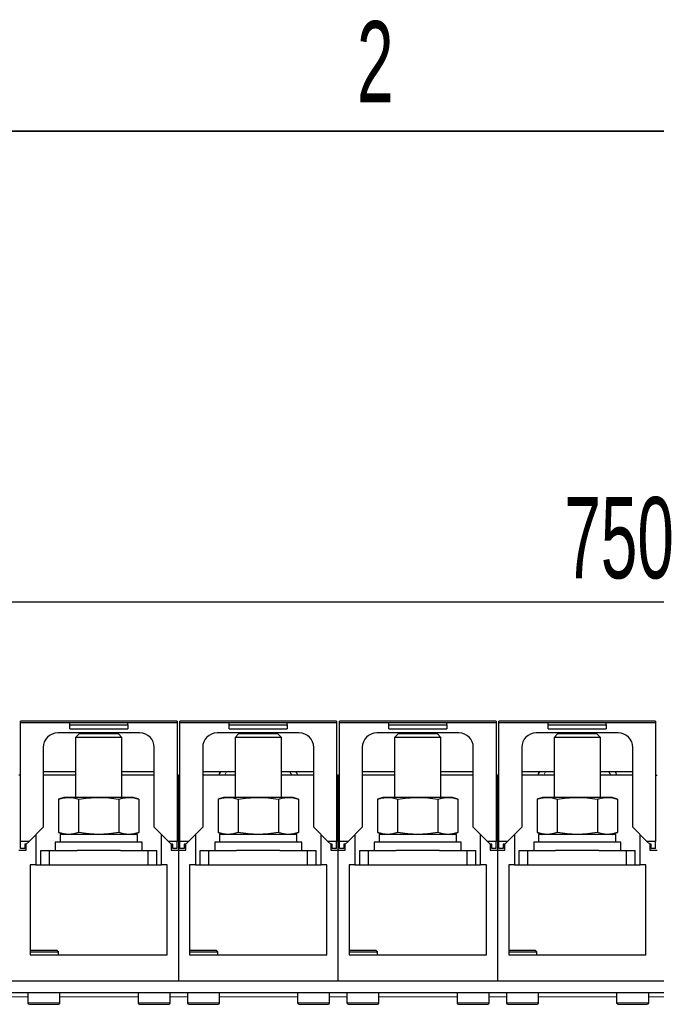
# Model space of a CAD drawing. Header units: millimetres. Extents: x 5 to 418, y 2 to 292.
# Tile 13 of 43: x 82 to 110, y 245 to 287. Entities that reach past the tile are written whole.
import ezdxf

# ---------------------------------------------------------------- set-up
doc = ezdxf.new("R2010")
doc.units = ezdxf.units.MM
doc.layers.add('SLD-0', color=7, linetype='Continuous')
doc.styles.add('SLDTEXTSTYLE0', font='TXT', dxfattribs={"width": 0.605})
doc.dimstyles.new('SLDDIMSTYLE0', dxfattribs={"dimtxt": 3.5, "dimasz": 3.302, "dimexe": 0, "dimexo": 0.0625, "dimgap": 0.875, "dimtad": 1, "dimlfac": 8, "dimrnd": 1e-09, "dimzin": 12, "dimdsep": 46, "dimtxsty": 'SLDTEXTSTYLE0', "dimsah": 1, "dimcen": 0.09, "dimadec": 0, "dimazin": 3, "dimtfac": 1, "dimtofl": 0, "dimtmove": 0, "dimatfit": 3, "dimfxl": 1, "dimfrac": 2, "dimtolj": 1, "dimtzin": 12, "dimarcsym": 0})

# ---------------------------------------------------------------- blocks, each defined once
blk = doc.blocks.new('_D_1')
at = {"layer": 'SLD-0', "color": 7}
for p, q in [((62.882, 255.366), (62.882, 263.211)), ((156.632, 255.366), (156.632, 263.211)), ((62.882, 262.211), (156.632, 262.211))]:
    blk.add_line(p, q, dxfattribs=at)
for points in [[(62.882, 262.211), (66.184, 261.703), (66.184, 262.719)], [(156.632, 262.211), (153.33, 262.719), (153.33, 261.703)]]:
    blk.add_solid(points, dxfattribs=at)
at = {"layer": 'SLD-0', "color": 7, "insert": (105.747, 266.722), "char_height": 3.5, "attachment_point": 1, "style": 'SLDTEXTSTYLE0'}
blk.add_mtext('750', dxfattribs=at)

msp = doc.modelspace()

# ---------------------------------------------------------------- linework, layer by layer
at = {"color": 7, "linetype": 'Continuous', "lineweight": 25}
for p, q in [((89.0571, 257.0563), (82.3071, 257.0563)), ((82.3071, 256.9938), (82.3071, 257.0563)), ((82.3071, 251.8813), (82.3071, 256.9938)), ((89.0571, 256.9938), (82.3071, 256.9938)), ((84.4321, 256.905), (84.4321, 256.9876)), ((86.9321, 256.9876), (84.4321, 256.9876)), ((84.4321, 256.7376), (84.4321, 256.905)), ((84.4321, 256.905), (86.9321, 256.905)), ((86.9321, 256.905), (86.9321, 256.9876)), ((86.9321, 256.905), (86.9321, 256.7376)), ((89.0571, 257.0563), (89.0571, 256.9938)), ((89.0571, 256.9938), (89.0571, 251.8813)), ((95.9321, 257.0563), (89.1821, 257.0563)), ((89.1821, 256.9938), (89.1821, 257.0563)), ((89.1821, 251.8813), (89.1821, 256.9938)), ((95.9321, 256.9938), (89.1821, 256.9938)), ((91.3071, 256.905), (91.3071, 256.9876)), ((93.8071, 256.9876), (91.3071, 256.9876)), ((91.3071, 256.7376), (91.3071, 256.905)), ((91.3071, 256.905), (93.8071, 256.905)), ((93.8071, 256.905), (93.8071, 256.9876)), ((93.8071, 256.905), (93.8071, 256.7376)), ((95.9321, 257.0563), (95.9321, 256.9938)), ((95.9321, 256.9938), (95.9321, 251.8813)), ((102.8071, 257.0563), (96.0571, 257.0563)), ((96.0571, 256.9938), (96.0571, 257.0563)), ((96.0571, 251.8813), (96.0571, 256.9938)), ((102.8071, 256.9938), (96.0571, 256.9938)), ((98.1821, 256.905), (98.1821, 256.9876)), ((100.6821, 256.9876), (98.1821, 256.9876)), ((98.1821, 256.7376), (98.1821, 256.905)), ((98.1821, 256.905), (100.6821, 256.905)), ((100.6821, 256.905), (100.6821, 256.9876)), ((100.6821, 256.905), (100.6821, 256.7376)), ((102.8071, 257.0563), (102.8071, 256.9938)), ((102.8071, 256.9938), (102.8071, 251.8813)), ((109.6821, 257.0563), (102.9321, 257.0563)), ((102.9321, 256.9938), (102.9321, 257.0563)), ((102.9321, 251.8813), (102.9321, 256.9938)), ((109.6821, 256.9938), (102.9321, 256.9938)), ((105.0571, 256.905), (105.0571, 256.9876)), ((107.5571, 256.9876), (105.0571, 256.9876)), ((105.0571, 256.905), (107.5571, 256.905)), ((105.0571, 256.7376), (105.0571, 256.905)), ((107.5571, 256.905), (107.5571, 256.9876)), ((107.5571, 256.905), (107.5571, 256.7376)), ((109.6821, 257.0563), (109.6821, 256.9938)), ((109.6821, 256.9938), (109.6821, 251.8813)), ((87.4509, 256.5563), (83.9134, 256.5563)), ((84.4321, 256.7376), (86.9321, 256.7376)), ((84.8355, 256.5157), (84.6821, 256.3623)), ((86.5288, 256.5157), (84.8355, 256.5157)), ((86.6821, 256.3623), (86.5288, 256.5157)), ((94.3259, 256.5563), (90.7884, 256.5563)), ((91.3071, 256.7376), (93.8071, 256.7376)), ((91.7105, 256.5157), (91.5571, 256.3623)), ((93.4038, 256.5157), (91.7105, 256.5157)), ((93.5571, 256.3623), (93.4038, 256.5157)), ((101.2009, 256.5563), (97.6634, 256.5563)), ((98.1821, 256.7376), (100.6821, 256.7376)), ((98.5855, 256.5157), (98.4321, 256.3623)), ((100.2788, 256.5157), (98.5855, 256.5157)), ((100.4321, 256.3623), (100.2788, 256.5157)), ((108.0759, 256.5563), (104.5384, 256.5563)), ((105.0571, 256.7376), (107.5571, 256.7376)), ((105.4605, 256.5157), (105.3071, 256.3623)), ((107.1538, 256.5157), (105.4605, 256.5157)), ((107.3071, 256.3623), (107.1538, 256.5157)), ((84.6821, 256.3623), (84.6821, 253.7782)), ((86.6821, 256.3623), (84.6821, 256.3623)), ((86.6821, 253.7782), (86.6821, 256.3623)), ((91.5571, 256.3623), (91.5571, 253.7782)), ((93.5571, 256.3623), (91.5571, 256.3623)), ((93.5571, 253.7782), (93.5571, 256.3623)), ((98.4321, 256.3623), (98.4321, 253.7782)), ((100.4321, 256.3623), (98.4321, 256.3623)), ((100.4321, 253.7782), (100.4321, 256.3623)), ((105.3071, 256.3623), (105.3071, 253.7782)), ((107.3071, 256.3623), (105.3071, 256.3623)), ((107.3071, 253.7782), (107.3071, 256.3623)), ((83.2884, 255.9313), (83.2884, 252.4876)), ((88.0759, 252.4876), (88.0759, 255.9313)), ((90.1634, 255.9313), (90.1634, 252.4876)), ((94.9509, 252.4876), (94.9509, 255.9313)), ((97.0384, 255.9313), (97.0384, 252.4876)), ((101.8259, 252.4876), (101.8259, 255.9313)), ((103.9134, 255.9313), (103.9134, 252.4876)), ((108.7009, 252.4876), (108.7009, 255.9313)), ((82.3071, 254.7407), (82.2446, 254.7407)), ((84.6821, 254.8793), (83.2884, 254.8793)), ((84.6821, 254.7407), (83.2884, 254.7407)), ((88.0759, 254.8793), (86.6821, 254.8793)), ((88.0759, 254.7407), (86.6821, 254.7407)), ((89.0571, 254.7407), (89.1196, 254.7407)), ((89.1196, 254.7407), (89.1196, 251.5032)), ((89.1821, 254.7407), (89.1196, 254.7407)), ((91.5571, 254.8793), (90.1634, 254.8793)), ((91.5571, 254.7407), (90.1634, 254.7407)), ((90.887, 254.8017), (90.9198, 254.8793)), ((94.9509, 254.8793), (93.5571, 254.8793)), ((94.9509, 254.7407), (93.5571, 254.7407)), ((95.9321, 254.7407), (95.9946, 254.7407)), ((96.0571, 254.7407), (95.9946, 254.7407)), ((95.9946, 254.7407), (95.9946, 251.5032)), ((98.4321, 254.8793), (97.0384, 254.8793)), ((98.4321, 254.7407), (97.0384, 254.7407)), ((101.8259, 254.8793), (100.4321, 254.8793)), ((101.8259, 254.7407), (100.4321, 254.7407)), ((102.8071, 254.7407), (102.8696, 254.7407)), ((102.9321, 254.7407), (102.8696, 254.7407)), ((102.8696, 254.7407), (102.8696, 251.5032)), ((105.3071, 254.8793), (103.9134, 254.8793)), ((105.3071, 254.7407), (103.9134, 254.7407)), ((104.637, 254.8017), (104.6698, 254.8793)), ((108.7009, 254.8793), (107.3071, 254.8793)), ((108.7009, 254.7407), (107.3071, 254.7407)), ((109.6821, 254.7407), (109.7446, 254.7407)), ((84.1821, 253.7782), (83.9501, 253.6937)), ((83.9501, 253.6937), (83.9501, 252.2626)), ((84.3831, 253.7782), (84.1821, 253.7782)), ((85.6821, 253.7782), (84.3831, 253.7782)), ((84.8161, 253.6937), (84.8161, 252.2626)), ((86.9812, 253.7782), (85.6821, 253.7782)), ((86.5482, 253.6937), (86.5482, 252.2626)), ((87.1821, 253.7782), (86.9812, 253.7782)), ((87.4142, 253.6937), (87.1821, 253.7782)), ((87.4142, 253.6937), (87.4142, 252.2626)), ((91.0571, 253.7782), (90.8251, 253.6937)), ((90.8251, 253.6937), (90.8251, 252.2626)), ((91.2581, 253.7782), (91.0571, 253.7782)), ((92.5571, 253.7782), (91.2581, 253.7782)), ((91.6911, 253.6937), (91.6911, 252.2626)), ((93.8562, 253.7782), (92.5571, 253.7782)), ((93.4232, 253.6937), (93.4232, 252.2626)), ((94.0571, 253.7782), (93.8562, 253.7782)), ((94.2892, 253.6937), (94.0571, 253.7782)), ((94.2892, 253.6937), (94.2892, 252.2626)), ((97.9321, 253.7782), (97.7001, 253.6937)), ((97.7001, 253.6937), (97.7001, 252.2626)), ((98.1331, 253.7782), (97.9321, 253.7782)), ((99.4321, 253.7782), (98.1331, 253.7782)), ((98.5661, 253.6937), (98.5661, 252.2626)), ((100.7312, 253.7782), (99.4321, 253.7782)), ((100.2982, 253.6937), (100.2982, 252.2626)), ((100.9321, 253.7782), (100.7312, 253.7782)), ((101.1642, 253.6937), (100.9321, 253.7782)), ((101.1642, 253.6937), (101.1642, 252.2626)), ((104.8071, 253.7782), (104.5751, 253.6937)), ((104.5751, 253.6937), (104.5751, 252.2626)), ((105.0081, 253.7782), (104.8071, 253.7782)), ((106.3071, 253.7782), (105.0081, 253.7782)), ((105.4411, 253.6937), (105.4411, 252.2626)), ((107.6062, 253.7782), (106.3071, 253.7782)), ((107.1732, 253.6937), (107.1732, 252.2626)), ((107.8071, 253.7782), (107.6062, 253.7782)), ((108.0392, 253.6937), (107.8071, 253.7782)), ((108.0392, 253.6937), (108.0392, 252.2626)), ((83.2884, 252.4876), (82.6821, 251.8813)), ((82.9759, 252.1751), (82.9759, 250.8657)), ((83.9501, 252.2626), (84.1821, 252.1782)), ((84.0134, 252.1782), (84.0134, 251.8407)), ((87.3509, 252.1782), (84.0134, 252.1782)), ((87.1821, 252.1782), (87.4142, 252.2626)), ((87.3509, 251.8407), (87.3509, 252.1782)), ((88.6821, 251.8813), (88.0759, 252.4876)), ((88.3884, 250.8657), (88.3884, 252.1751)), ((90.1634, 252.4876), (89.5571, 251.8813)), ((89.8509, 252.1751), (89.8509, 250.8657)), ((90.8251, 252.2626), (91.0571, 252.1782)), ((90.8884, 252.1782), (90.8884, 251.8407)), ((94.2259, 252.1782), (90.8884, 252.1782)), ((94.0571, 252.1782), (94.2892, 252.2626)), ((94.2259, 251.8407), (94.2259, 252.1782)), ((95.5571, 251.8813), (94.9509, 252.4876)), ((95.2634, 250.8657), (95.2634, 252.1751)), ((97.0384, 252.4876), (96.4321, 251.8813)), ((96.7259, 252.1751), (96.7259, 250.8657)), ((97.7001, 252.2626), (97.9321, 252.1782)), ((97.7634, 252.1782), (97.7634, 251.8407)), ((101.1009, 252.1782), (97.7634, 252.1782)), ((100.9321, 252.1782), (101.1642, 252.2626)), ((101.1009, 251.8407), (101.1009, 252.1782)), ((102.4321, 251.8813), (101.8259, 252.4876)), ((102.1384, 250.8657), (102.1384, 252.1751)), ((103.9134, 252.4876), (103.3071, 251.8813)), ((103.6009, 252.1751), (103.6009, 250.8657)), ((104.5751, 252.2626), (104.8071, 252.1782)), ((104.6384, 252.1782), (104.6384, 251.8407)), ((107.9759, 252.1782), (104.6384, 252.1782)), ((107.8071, 252.1782), (108.0392, 252.2626)), ((107.9759, 251.8407), (107.9759, 252.1782)), ((109.3071, 251.8813), (108.7009, 252.4876)), ((109.0134, 250.8657), (109.0134, 252.1751)), ((82.6821, 251.8813), (82.3071, 251.8813)), ((82.3071, 251.5688), (82.3071, 251.8813)), ((82.5571, 251.7563), (82.4946, 251.7563)), ((82.4946, 251.7563), (82.4946, 251.5688)), ((82.6821, 251.8813), (82.5571, 251.7563)), ((82.5571, 251.5032), (82.5571, 251.7563)), ((83.8071, 251.8407), (83.8071, 251.4907)), ((87.5571, 251.8407), (83.8071, 251.8407)), ((87.5571, 251.4907), (87.5571, 251.8407)), ((89.0571, 251.8813), (88.6821, 251.8813)), ((88.8072, 251.7563), (88.6821, 251.8813)), ((88.8071, 251.7563), (88.8071, 251.5032)), ((88.8696, 251.7563), (88.8072, 251.7563)), ((88.8696, 251.5688), (88.8696, 251.7563)), ((89.0571, 251.5688), (89.0571, 251.8813)), ((89.5571, 251.8813), (89.1821, 251.8813)), ((89.1821, 251.5688), (89.1821, 251.8813)), ((89.4321, 251.7563), (89.3696, 251.7563)), ((89.3696, 251.7563), (89.3696, 251.5688)), ((89.5571, 251.8813), (89.4321, 251.7563)), ((89.4321, 251.5032), (89.4321, 251.7563)), ((90.6821, 251.8407), (90.6821, 251.4907)), ((94.4321, 251.8407), (90.6821, 251.8407)), ((94.4321, 251.4907), (94.4321, 251.8407)), ((95.9321, 251.8813), (95.5571, 251.8813)), ((95.6822, 251.7563), (95.5571, 251.8813)), ((95.6821, 251.7563), (95.6821, 251.5032)), ((95.7446, 251.7563), (95.6822, 251.7563)), ((95.7446, 251.5688), (95.7446, 251.7563)), ((95.9321, 251.5688), (95.9321, 251.8813)), ((96.4321, 251.8813), (96.0571, 251.8813)), ((96.0571, 251.5688), (96.0571, 251.8813)), ((96.3071, 251.7563), (96.2446, 251.7563)), ((96.2446, 251.7563), (96.2446, 251.5688)), ((96.4321, 251.8813), (96.3071, 251.7563)), ((96.3071, 251.5032), (96.3071, 251.7563)), ((97.5571, 251.8407), (97.5571, 251.4907)), ((101.3071, 251.8407), (97.5571, 251.8407)), ((101.3071, 251.4907), (101.3071, 251.8407)), ((102.8071, 251.8813), (102.4321, 251.8813)), ((102.5572, 251.7563), (102.4321, 251.8813)), ((102.5571, 251.7563), (102.5571, 251.5032)), ((102.6196, 251.7563), (102.5572, 251.7563)), ((102.6196, 251.5688), (102.6196, 251.7563)), ((102.8071, 251.5688), (102.8071, 251.8813)), ((103.3071, 251.8813), (102.9321, 251.8813)), ((102.9321, 251.5688), (102.9321, 251.8813)), ((103.1821, 251.7563), (103.1196, 251.7563)), ((103.1196, 251.7563), (103.1196, 251.5688)), ((103.3071, 251.8813), (103.1821, 251.7563)), ((103.1821, 251.5032), (103.1821, 251.7563)), ((104.4321, 251.8407), (104.4321, 251.4907)), ((108.1821, 251.8407), (104.4321, 251.8407)), ((108.1821, 251.4907), (108.1821, 251.8407)), ((109.6821, 251.8813), (109.3071, 251.8813)), ((109.4322, 251.7563), (109.3071, 251.8813)), ((109.4321, 251.7563), (109.4321, 251.5032)), ((109.4946, 251.7563), (109.4322, 251.7563)), ((109.4946, 251.5688), (109.4946, 251.7563)), ((109.6821, 251.5688), (109.6821, 251.8813)), ((82.2446, 251.5032), (82.5571, 251.5032)), ((82.4946, 251.5688), (82.3071, 251.5688)), ((83.1821, 250.8657), (83.1821, 251.4907)), ((83.1821, 251.4907), (83.5571, 251.4907)), ((83.5571, 250.8657), (83.5571, 251.4907)), ((83.5571, 251.4907), (84.7467, 251.4907)), ((86.6176, 251.4907), (84.7467, 251.4907)), ((86.6176, 251.4907), (87.8071, 251.4907)), ((87.8071, 250.8657), (87.8071, 251.4907)), ((87.8071, 251.4907), (88.1821, 251.4907)), ((88.1821, 250.8657), (88.1821, 251.4907)), ((88.8071, 251.5032), (89.1196, 251.5032)), ((89.0571, 251.5688), (88.8696, 251.5688)), ((89.1196, 251.5032), (89.1196, 245.8657)), ((89.1196, 251.5032), (89.4321, 251.5032)), ((89.3696, 251.5688), (89.1821, 251.5688)), ((90.0571, 250.8657), (90.0571, 251.4907)), ((90.0571, 251.4907), (90.4321, 251.4907)), ((90.4321, 250.8657), (90.4321, 251.4907)), ((90.4321, 251.4907), (91.6217, 251.4907)), ((93.4926, 251.4907), (91.6217, 251.4907)), ((93.4926, 251.4907), (94.6821, 251.4907)), ((94.6821, 250.8657), (94.6821, 251.4907)), ((94.6821, 251.4907), (95.0571, 251.4907)), ((95.0571, 250.8657), (95.0571, 251.4907)), ((95.6821, 251.5032), (95.9946, 251.5032)), ((95.9321, 251.5688), (95.7446, 251.5688)), ((95.9946, 251.5032), (96.3071, 251.5032)), ((95.9946, 251.5032), (95.9946, 245.8657)), ((96.2446, 251.5688), (96.0571, 251.5688)), ((96.9321, 250.8657), (96.9321, 251.4907)), ((96.9321, 251.4907), (97.3071, 251.4907)), ((97.3071, 250.8657), (97.3071, 251.4907)), ((97.3071, 251.4907), (98.4967, 251.4907)), ((100.3676, 251.4907), (98.4967, 251.4907)), ((100.3676, 251.4907), (101.5571, 251.4907)), ((101.5571, 250.8657), (101.5571, 251.4907)), ((101.5571, 251.4907), (101.9321, 251.4907)), ((101.9321, 250.8657), (101.9321, 251.4907)), ((102.5571, 251.5032), (102.8696, 251.5032)), ((102.8071, 251.5688), (102.6196, 251.5688)), ((102.8696, 251.5032), (103.1821, 251.5032)), ((102.8696, 251.5032), (102.8696, 245.8657)), ((103.1196, 251.5688), (102.9321, 251.5688)), ((103.8071, 250.8657), (103.8071, 251.4907)), ((103.8071, 251.4907), (104.1821, 251.4907)), ((104.1821, 250.8657), (104.1821, 251.4907)), ((104.1821, 251.4907), (105.3717, 251.4907)), ((107.2426, 251.4907), (105.3717, 251.4907)), ((107.2426, 251.4907), (108.4321, 251.4907)), ((108.4321, 250.8657), (108.4321, 251.4907)), ((108.4321, 251.4907), (108.8071, 251.4907)), ((108.8071, 250.8657), (108.8071, 251.4907)), ((109.4321, 251.5032), (109.7446, 251.5032)), ((109.6821, 251.5688), (109.4946, 251.5688)), ((82.9759, 250.8657), (82.7259, 250.8657)), ((82.7259, 250.8657), (82.7259, 246.9907)), ((82.9759, 250.8657), (83.3571, 250.8657)), ((83.3571, 250.8657), (83.5571, 250.8657)), ((83.5571, 250.8657), (87.8071, 250.8657)), ((87.8071, 250.8657), (88.0071, 250.8657)), ((88.0071, 250.8657), (88.3884, 250.8657)), ((88.6384, 250.8657), (88.3884, 250.8657)), ((88.6384, 246.9907), (88.6384, 250.8657)), ((89.8509, 250.8657), (89.6009, 250.8657)), ((89.6009, 250.8657), (89.6009, 246.9907)), ((89.8509, 250.8657), (90.2321, 250.8657)), ((90.2321, 250.8657), (90.4321, 250.8657)), ((90.4321, 250.8657), (94.6821, 250.8657)), ((94.6821, 250.8657), (94.8821, 250.8657)), ((94.8821, 250.8657), (95.2634, 250.8657)), ((95.5134, 250.8657), (95.2634, 250.8657)), ((95.5134, 246.9907), (95.5134, 250.8657)), ((96.7259, 250.8657), (96.4759, 250.8657)), ((96.4759, 250.8657), (96.4759, 246.9907)), ((96.7259, 250.8657), (97.1071, 250.8657)), ((97.1071, 250.8657), (97.3071, 250.8657)), ((97.3071, 250.8657), (101.5571, 250.8657)), ((101.5571, 250.8657), (101.7571, 250.8657)), ((101.7571, 250.8657), (102.1384, 250.8657)), ((102.3884, 250.8657), (102.1384, 250.8657)), ((102.3884, 246.9907), (102.3884, 250.8657)), ((103.6009, 250.8657), (103.3509, 250.8657)), ((103.3509, 250.8657), (103.3509, 246.9907)), ((103.6009, 250.8657), (103.9821, 250.8657)), ((103.9821, 250.8657), (104.1821, 250.8657)), ((104.1821, 250.8657), (108.4321, 250.8657)), ((108.4321, 250.8657), (108.6321, 250.8657)), ((108.6321, 250.8657), (109.0134, 250.8657)), ((109.2634, 250.8657), (109.0134, 250.8657)), ((109.2634, 246.9907), (109.2634, 250.8657)), ((82.7696, 247.1907), (82.7259, 247.1469)), ((82.7259, 247.1157), (83.6536, 247.1157)), ((82.7696, 247.1907), (83.6135, 247.1907)), ((83.6135, 247.1907), (83.8696, 247.1907)), ((83.6536, 247.1157), (83.9446, 247.1157)), ((83.9446, 247.1157), (83.8696, 247.1907)), ((83.9446, 246.9907), (83.9446, 247.1157)), ((89.6446, 247.1907), (89.6009, 247.1469)), ((89.6009, 247.1157), (90.5286, 247.1157)), ((89.6446, 247.1907), (90.4885, 247.1907)), ((90.4885, 247.1907), (90.7446, 247.1907)), ((90.5286, 247.1157), (90.8196, 247.1157)), ((90.8196, 247.1157), (90.7446, 247.1907)), ((90.8196, 246.9907), (90.8196, 247.1157)), ((96.5196, 247.1907), (96.4759, 247.1469)), ((96.4759, 247.1157), (97.4036, 247.1157)), ((96.5196, 247.1907), (97.3635, 247.1907)), ((97.3635, 247.1907), (97.6196, 247.1907)), ((97.4036, 247.1157), (97.6946, 247.1157)), ((97.6946, 247.1157), (97.6196, 247.1907)), ((97.6946, 246.9907), (97.6946, 247.1157)), ((103.3946, 247.1907), (103.3509, 247.1469)), ((103.3509, 247.1157), (104.2786, 247.1157)), ((103.3946, 247.1907), (104.2385, 247.1907)), ((104.2385, 247.1907), (104.4946, 247.1907)), ((104.2786, 247.1157), (104.5696, 247.1157)), ((104.5696, 247.1157), (104.4946, 247.1907)), ((104.5696, 246.9907), (104.5696, 247.1157)), ((82.7259, 246.9907), (88.6384, 246.9907)), ((89.6009, 246.9907), (95.5134, 246.9907)), ((96.4759, 246.9907), (102.3884, 246.9907)), ((103.3509, 246.9907), (109.2634, 246.9907)), ((64.1321, 245.8657), (155.3821, 245.8657)), ((82.2446, 245.8657), (89.1196, 245.8657)), ((89.1196, 245.8657), (95.9946, 245.8657)), ((95.9946, 245.8657), (102.8696, 245.8657)), ((102.8696, 245.8657), (109.7446, 245.8657)), ((64.1321, 245.3657), (155.3821, 245.3657)), ((82.629, 245.3657), (82.629, 244.9182)), ((84.0103, 244.9182), (84.0103, 245.3657)), ((87.379, 245.3657), (87.379, 244.9182)), ((88.7603, 244.9182), (88.7603, 245.3657)), ((89.504, 245.3657), (89.504, 244.9182)), ((90.8853, 244.9182), (90.8853, 245.3657)), ((94.254, 245.3657), (94.254, 244.9182)), ((95.6353, 244.9182), (95.6353, 245.3657)), ((96.379, 245.3657), (96.379, 244.9182)), ((97.7603, 244.9182), (97.7603, 245.3657)), ((101.129, 245.3657), (101.129, 244.9182)), ((102.5103, 244.9182), (102.5103, 245.3657)), ((103.254, 245.3657), (103.254, 244.9182)), ((104.6353, 244.9182), (104.6353, 245.3657)), ((108.004, 245.3657), (108.004, 244.9182)), ((109.3853, 244.9182), (109.3853, 245.3657)), ((82.6915, 244.8557), (83.9478, 244.8557)), ((87.4415, 244.8557), (88.3128, 244.8557)), ((88.3128, 244.8557), (88.6978, 244.8557)), ((89.5665, 244.8557), (90.8228, 244.8557)), ((94.3165, 244.8557), (95.1878, 244.8557)), ((95.1878, 244.8557), (95.5728, 244.8557)), ((96.4415, 244.8557), (97.6978, 244.8557)), ((101.1915, 244.8557), (102.0628, 244.8557)), ((102.0628, 244.8557), (102.4478, 244.8557)), ((103.3165, 244.8557), (104.5728, 244.8557)), ((108.0665, 244.8557), (108.9378, 244.8557)), ((108.9378, 244.8557), (109.3228, 244.8557))]:
    msp.add_line(p, q, dxfattribs=at)
at = {"color": 7, "linetype": 'Continuous', "lineweight": 18}
for p, q in [((91.1916, 254.8793), (91.1149, 254.7407)), ((93.9994, 254.7407), (93.9227, 254.8793)), ((104.9416, 254.8793), (104.8649, 254.7407)), ((107.7494, 254.7407), (107.6727, 254.8793)), ((81.8853, 245.1782), (82.629, 245.1782)), ((84.0103, 245.1782), (87.379, 245.1782)), ((88.7603, 245.1782), (89.504, 245.1782)), ((90.8853, 245.1782), (94.254, 245.1782)), ((95.6353, 245.1782), (96.379, 245.1782)), ((97.7603, 245.1782), (101.129, 245.1782)), ((102.5103, 245.1782), (103.254, 245.1782)), ((104.6353, 245.1782), (108.004, 245.1782)), ((109.3853, 245.1782), (110.129, 245.1782)), ((82.629, 244.9182), (84.0103, 244.9182)), ((87.379, 244.9182), (88.337, 244.9182)), ((88.337, 244.9182), (88.7603, 244.9182)), ((89.504, 244.9182), (90.8853, 244.9182)), ((94.254, 244.9182), (95.212, 244.9182)), ((95.212, 244.9182), (95.6353, 244.9182)), ((96.379, 244.9182), (97.7603, 244.9182)), ((101.129, 244.9182), (102.087, 244.9182)), ((102.087, 244.9182), (102.5103, 244.9182)), ((103.254, 244.9182), (104.6353, 244.9182)), ((108.004, 244.9182), (108.962, 244.9182)), ((108.962, 244.9182), (109.3853, 244.9182))]:
    msp.add_line(p, q, dxfattribs=at)
at = {"color": 7, "linetype": 'Continuous', "lineweight": 25}
for centre, radius, start, end in [((83.9134, 255.9313), 0.625, 90, 180), ((87.4509, 255.9313), 0.625, 0, 90), ((90.7884, 255.9313), 0.625, 90, 180), ((94.3259, 255.9313), 0.625, 0, 90), ((97.6634, 255.9313), 0.625, 90, 180), ((101.2009, 255.9313), 0.625, 0, 90), ((104.5384, 255.9313), 0.625, 90, 180), ((108.0759, 255.9313), 0.625, 0, 90), ((82.6915, 244.9182), 0.0625, 180, 270), ((83.9478, 244.9182), 0.0625, 270, 0), ((87.4415, 244.9182), 0.0625, 180, 270), ((88.6978, 244.9182), 0.0625, 270, 0), ((89.5665, 244.9182), 0.0625, 180, 270), ((90.8228, 244.9182), 0.0625, 270, 0), ((94.3165, 244.9182), 0.0625, 180, 270), ((95.5728, 244.9182), 0.0625, 270, 0), ((96.4415, 244.9182), 0.0625, 180, 270), ((97.6978, 244.9182), 0.0625, 270, 0), ((101.1915, 244.9182), 0.0625, 180, 270), ((102.4478, 244.9182), 0.0625, 270, 0), ((103.3165, 244.9182), 0.0625, 180, 270), ((104.5728, 244.9182), 0.0625, 270, 0), ((108.0665, 244.9182), 0.0625, 180, 270), ((109.3228, 244.9182), 0.0625, 270, 0)]:
    msp.add_arc(centre, radius, start, end, dxfattribs=at)
for points, knots in [([(90.9234, 254.8793), (90.9103, 254.852), (90.8881, 254.806), (90.8686, 254.7596), (90.8606, 254.7407)], [0, 0, 0, 0, 0.592473, 1, 1, 1, 1]), ([(94.2591, 254.7407), (94.2585, 254.7423), (94.2387, 254.7901), (94.2173, 254.8354), (94.1966, 254.8793)], [0, 0, 0, 0, 0.03282016, 1, 1, 1, 1]), ([(104.6734, 254.8793), (104.6603, 254.852), (104.6381, 254.806), (104.6186, 254.7596), (104.6106, 254.7407)], [0, 0, 0, 0, 0.592473, 1, 1, 1, 1]), ([(108.0091, 254.7407), (108.0085, 254.7423), (107.9887, 254.7901), (107.9673, 254.8354), (107.9466, 254.8793)], [0, 0, 0, 0, 0.0328202, 1, 1, 1, 1]), ([(83.9501, 253.6937), (84.0215, 253.7176), (84.1649, 253.7655), (84.3102, 253.7739), (84.3831, 253.7782)], [0, 0, 0, 0, 0.49811276, 1, 1, 1, 1]), ([(84.3831, 253.7782), (84.4554, 253.774), (84.6007, 253.7656), (84.7441, 253.7178), (84.8161, 253.6937)], [0, 0, 0, 0, 0.4977806, 1, 1, 1, 1]), ([(84.8161, 253.6937), (84.959, 253.7176), (85.2457, 253.7655), (85.5363, 253.7739), (85.6821, 253.7782)], [0, 0, 0, 0, 0.4981128, 1, 1, 1, 1]), ([(85.6821, 253.7782), (85.8268, 253.774), (86.1174, 253.7656), (86.4042, 253.7178), (86.5482, 253.6937)], [0, 0, 0, 0, 0.4977806, 1, 1, 1, 1]), ([(86.5482, 253.6937), (86.6196, 253.7176), (86.763, 253.7655), (86.9083, 253.7739), (86.9812, 253.7782)], [0, 0, 0, 0, 0.4981128, 1, 1, 1, 1]), ([(86.9812, 253.7782), (87.0535, 253.774), (87.1988, 253.7656), (87.3422, 253.7178), (87.4142, 253.6937)], [0, 0, 0, 0, 0.4977806, 1, 1, 1, 1]), ([(90.8251, 253.6937), (90.8965, 253.7176), (91.0399, 253.7655), (91.1852, 253.7739), (91.2581, 253.7782)], [0, 0, 0, 0, 0.49811276, 1, 1, 1, 1]), ([(91.2581, 253.7782), (91.3304, 253.774), (91.4757, 253.7656), (91.6191, 253.7178), (91.6911, 253.6937)], [0, 0, 0, 0, 0.49778063, 1, 1, 1, 1]), ([(91.6911, 253.6937), (91.834, 253.7176), (92.1207, 253.7655), (92.4113, 253.7739), (92.5571, 253.7782)], [0, 0, 0, 0, 0.4981128, 1, 1, 1, 1]), ([(92.5571, 253.7782), (92.7018, 253.774), (92.9924, 253.7656), (93.2792, 253.7178), (93.4232, 253.6937)], [0, 0, 0, 0, 0.4977806, 1, 1, 1, 1]), ([(93.4232, 253.6937), (93.4946, 253.7176), (93.638, 253.7655), (93.7833, 253.7739), (93.8562, 253.7782)], [0, 0, 0, 0, 0.4981128, 1, 1, 1, 1]), ([(93.8562, 253.7782), (93.9285, 253.774), (94.0738, 253.7656), (94.2172, 253.7178), (94.2892, 253.6937)], [0, 0, 0, 0, 0.4977806, 1, 1, 1, 1]), ([(97.7001, 253.6937), (97.7715, 253.7176), (97.9149, 253.7655), (98.0602, 253.7739), (98.1331, 253.7782)], [0, 0, 0, 0, 0.4981128, 1, 1, 1, 1]), ([(98.1331, 253.7782), (98.2054, 253.774), (98.3507, 253.7656), (98.4941, 253.7178), (98.5661, 253.6937)], [0, 0, 0, 0, 0.4977806, 1, 1, 1, 1]), ([(98.5661, 253.6937), (98.709, 253.7176), (98.9957, 253.7655), (99.2863, 253.7739), (99.4321, 253.7782)], [0, 0, 0, 0, 0.4981128, 1, 1, 1, 1]), ([(99.4321, 253.7782), (99.5768, 253.774), (99.8674, 253.7656), (100.1542, 253.7178), (100.2982, 253.6937)], [0, 0, 0, 0, 0.4977806, 1, 1, 1, 1]), ([(100.2982, 253.6937), (100.3696, 253.7176), (100.513, 253.7655), (100.6583, 253.7739), (100.7312, 253.7782)], [0, 0, 0, 0, 0.4981128, 1, 1, 1, 1]), ([(100.7312, 253.7782), (100.8035, 253.774), (100.9488, 253.7656), (101.0922, 253.7178), (101.1642, 253.6937)], [0, 0, 0, 0, 0.4977806, 1, 1, 1, 1]), ([(104.5751, 253.6937), (104.6465, 253.7176), (104.7899, 253.7655), (104.9352, 253.7739), (105.0081, 253.7782)], [0, 0, 0, 0, 0.4981128, 1, 1, 1, 1]), ([(105.0081, 253.7782), (105.0804, 253.774), (105.2257, 253.7656), (105.3691, 253.7178), (105.4411, 253.6937)], [0, 0, 0, 0, 0.4977806, 1, 1, 1, 1]), ([(105.4411, 253.6937), (105.584, 253.7176), (105.8707, 253.7655), (106.1613, 253.7739), (106.3071, 253.7782)], [0, 0, 0, 0, 0.4981128, 1, 1, 1, 1]), ([(106.3071, 253.7782), (106.4518, 253.774), (106.7424, 253.7656), (107.0292, 253.7178), (107.1732, 253.6937)], [0, 0, 0, 0, 0.4977806, 1, 1, 1, 1]), ([(107.1732, 253.6937), (107.2446, 253.7176), (107.388, 253.7655), (107.5333, 253.7739), (107.6062, 253.7782)], [0, 0, 0, 0, 0.4981128, 1, 1, 1, 1]), ([(107.6062, 253.7782), (107.6785, 253.774), (107.8238, 253.7656), (107.9672, 253.7178), (108.0392, 253.6937)], [0, 0, 0, 0, 0.4977806, 1, 1, 1, 1]), ([(84.3831, 252.1782), (84.3108, 252.1824), (84.1655, 252.1907), (84.0221, 252.2386), (83.9501, 252.2626)], [0, 0, 0, 0, 0.4977806, 1, 1, 1, 1]), ([(84.8161, 252.2626), (84.7447, 252.2388), (84.6013, 252.1909), (84.456, 252.1824), (84.3831, 252.1782)], [0, 0, 0, 0, 0.4981128, 1, 1, 1, 1]), ([(85.6821, 252.1782), (85.5375, 252.1824), (85.2469, 252.1907), (84.9601, 252.2386), (84.8161, 252.2626)], [0, 0, 0, 0, 0.49778063, 1, 1, 1, 1]), ([(86.5482, 252.2626), (86.4053, 252.2388), (86.1186, 252.1909), (85.828, 252.1824), (85.6821, 252.1782)], [0, 0, 0, 0, 0.49811276, 1, 1, 1, 1]), ([(86.9812, 252.1782), (86.9089, 252.1824), (86.7636, 252.1907), (86.6202, 252.2386), (86.5482, 252.2626)], [0, 0, 0, 0, 0.4977806, 1, 1, 1, 1]), ([(87.4142, 252.2626), (87.3428, 252.2388), (87.1994, 252.1909), (87.0541, 252.1824), (86.9812, 252.1782)], [0, 0, 0, 0, 0.4981128, 1, 1, 1, 1]), ([(91.2581, 252.1782), (91.1858, 252.1824), (91.0405, 252.1907), (90.8971, 252.2386), (90.8251, 252.2626)], [0, 0, 0, 0, 0.4977806, 1, 1, 1, 1]), ([(91.6911, 252.2626), (91.6197, 252.2388), (91.4763, 252.1909), (91.331, 252.1824), (91.2581, 252.1782)], [0, 0, 0, 0, 0.4981128, 1, 1, 1, 1]), ([(92.5571, 252.1782), (92.4125, 252.1824), (92.1219, 252.1907), (91.8351, 252.2386), (91.6911, 252.2626)], [0, 0, 0, 0, 0.4977806, 1, 1, 1, 1]), ([(93.4232, 252.2626), (93.2803, 252.2388), (92.9936, 252.1909), (92.703, 252.1824), (92.5571, 252.1782)], [0, 0, 0, 0, 0.4981128, 1, 1, 1, 1]), ([(93.8562, 252.1782), (93.7839, 252.1824), (93.6386, 252.1907), (93.4952, 252.2386), (93.4232, 252.2626)], [0, 0, 0, 0, 0.4977806, 1, 1, 1, 1]), ([(94.2892, 252.2626), (94.2178, 252.2388), (94.0744, 252.1909), (93.9291, 252.1824), (93.8562, 252.1782)], [0, 0, 0, 0, 0.4981128, 1, 1, 1, 1]), ([(98.1331, 252.1782), (98.0608, 252.1824), (97.9155, 252.1907), (97.7721, 252.2386), (97.7001, 252.2626)], [0, 0, 0, 0, 0.49778063, 1, 1, 1, 1]), ([(98.5661, 252.2626), (98.4947, 252.2388), (98.3513, 252.1909), (98.206, 252.1824), (98.1331, 252.1782)], [0, 0, 0, 0, 0.4981128, 1, 1, 1, 1]), ([(99.4321, 252.1782), (99.2875, 252.1824), (98.9969, 252.1907), (98.7101, 252.2386), (98.5661, 252.2626)], [0, 0, 0, 0, 0.4977806, 1, 1, 1, 1]), ([(100.2982, 252.2626), (100.1553, 252.2388), (99.8686, 252.1909), (99.578, 252.1824), (99.4321, 252.1782)], [0, 0, 0, 0, 0.49811276, 1, 1, 1, 1]), ([(100.7312, 252.1782), (100.6589, 252.1824), (100.5136, 252.1907), (100.3702, 252.2386), (100.2982, 252.2626)], [0, 0, 0, 0, 0.4977806, 1, 1, 1, 1]), ([(101.1642, 252.2626), (101.0928, 252.2388), (100.9494, 252.1909), (100.8041, 252.1824), (100.7312, 252.1782)], [0, 0, 0, 0, 0.4981128, 1, 1, 1, 1]), ([(105.0081, 252.1782), (104.9358, 252.1824), (104.7905, 252.1907), (104.6471, 252.2386), (104.5751, 252.2626)], [0, 0, 0, 0, 0.4977806, 1, 1, 1, 1]), ([(105.4411, 252.2626), (105.3697, 252.2388), (105.2263, 252.1909), (105.081, 252.1824), (105.0081, 252.1782)], [0, 0, 0, 0, 0.4981128, 1, 1, 1, 1]), ([(106.3071, 252.1782), (106.1625, 252.1824), (105.8719, 252.1907), (105.5851, 252.2386), (105.4411, 252.2626)], [0, 0, 0, 0, 0.4977806, 1, 1, 1, 1]), ([(107.1732, 252.2626), (107.0303, 252.2388), (106.7436, 252.1909), (106.453, 252.1824), (106.3071, 252.1782)], [0, 0, 0, 0, 0.4981128, 1, 1, 1, 1]), ([(107.6062, 252.1782), (107.5339, 252.1824), (107.3886, 252.1907), (107.2452, 252.2386), (107.1732, 252.2626)], [0, 0, 0, 0, 0.4977806, 1, 1, 1, 1]), ([(108.0392, 252.2626), (107.9678, 252.2388), (107.8244, 252.1909), (107.6791, 252.1824), (107.6062, 252.1782)], [0, 0, 0, 0, 0.4981128, 1, 1, 1, 1])]:
    msp.add_open_spline(points, degree=3, knots=knots, dxfattribs=at)
at = {"layer": 'SLD-0', "lineweight": 35}
msp.add_line((408, 282.5), (26, 282.5), dxfattribs=at)

# ---------------------------------------------------------------- texts
at = {"layer": 'SLD-0', "insert": (97.6027, 287.243), "char_height": 3.5, "attachment_point": 2, "style": 'SLDTEXTSTYLE0'}
msp.add_mtext('2', dxfattribs=at)

# ---------------------------------------------------------------- dimensions: what is measured, and where the dimension line sits
at = {"layer": 'SLD-0', "color": 7}
dim = msp.add_linear_dim(base=(156.6321, 262.2107), p1=(62.8821, 255.3657), p2=(156.6321, 255.3657), dimstyle='SLDDIMSTYLE0', dxfattribs=at)
dim.commit()
dim.dimension.update_dxf_attribs({"geometry": '_D_1', "text_midpoint": (109.7571, 262.2107), "dimtype": 160})

doc.saveas('drawing.dxf')
